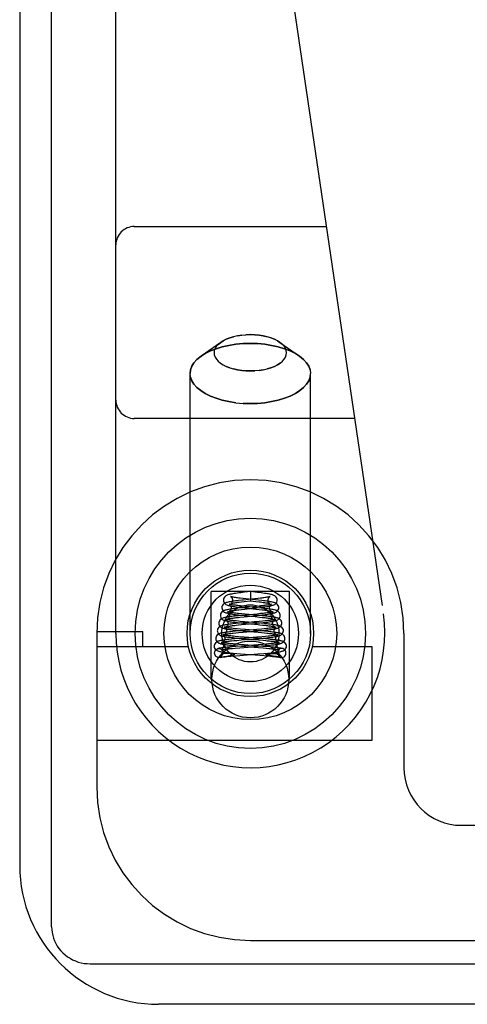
# Model space of a CAD drawing. Header units: inches. Extents: x 0 to 227, y 0 to 147.
# Tile 179 of 256: x 39.476 to 40.204, y 124.124 to 125.727. Entities that reach past the tile are written whole.
import ezdxf

# ---------------------------------------------------------------- set-up
doc = ezdxf.new("R2010")
doc.units = ezdxf.units.IN
doc.header["$LTSCALE"] = 12.466667
doc.header["$MEASUREMENT"] = 0
doc.linetypes.add('HIDDEN', pattern=[0.2, 0.1, -0.1])
doc.layers.get('0').update_dxf_attribs({"linetype": 'CONTINUOUS'})
doc.layers.add('LEFTHAND_DOOR_ASSEMBLY', color=7, linetype='CONTINUOUS')

msp = doc.modelspace()

# ---------------------------------------------------------------- linework, layer by layer
at = {"color": 7, "linetype": 'Continuous'}
for p, q in [((39.5279, 124.2503), (39.5279, 136.0098)), ((39.5904, 124.1899), (41.1918, 124.1899))]:
    msp.add_line(p, q, dxfattribs=at)
at = {"color": 3, "linetype": 'Continuous'}
for p, q in [((39.4759, 135.8979), (39.4759, 124.3499)), ((41.1739, 124.1239), (39.7019, 124.1239))]:
    msp.add_line(p, q, dxfattribs=at)
at = {"color": 7, "linetype": 'Continuous'}
msp.add_lwpolyline([(39.5279, 124.2503), (39.5281, 124.2455), (39.5287, 124.2408), (39.5296, 124.2362), (39.531, 124.2316), (39.5327, 124.2272), (39.5347, 124.2229), (39.5371, 124.2187), (39.5398, 124.2148), (39.5429, 124.2111), (39.5462, 124.2076), (39.5498, 124.2044), (39.5537, 124.2014), (39.5578, 124.1988), (39.562, 124.1965), (39.5665, 124.1945), (39.5711, 124.1928), (39.5758, 124.1916), (39.5806, 124.1906), (39.5855, 124.1901), (39.5904, 124.1899)], dxfattribs=at)
at = {"color": 3, "linetype": 'Continuous'}
msp.add_arc((39.7019, 124.3499), 0.226, 180, 270, dxfattribs=at)
at = {"layer": 'LEFTHAND_DOOR_ASSEMBLY', "color": 8, "linetype": 'HIDDEN'}
for p, q in [((39.6324, 124.7279), (39.6324, 126.4448)), ((39.8843, 126.0065), (40.0676, 124.7597)), ((39.6624, 125.3904), (39.9749, 125.3904)), ((39.8512, 125.2143), (39.844, 125.2141)), ((39.803, 125.2018), (39.7711, 125.1793)), ((39.7989, 125.1985), (39.803, 125.2018)), ((39.8847, 125.2091), (39.8903, 125.2069)), ((39.8953, 125.2044), (39.8993, 125.2018)), ((39.8993, 125.2018), (39.9312, 125.1793)), ((39.7644, 125.1738), (39.7711, 125.1793)), ((39.7532, 124.7279), (39.7532, 125.151)), ((39.8177, 125.1605), (39.812, 125.1627)), ((39.8512, 125.1553), (39.8583, 125.1555)), ((39.9492, 124.7279), (39.9492, 125.151)), ((39.8512, 125.102), (39.8393, 125.1024)), ((40.0208, 125.0779), (39.6624, 125.0779)), ((39.7877, 124.653), (39.7877, 124.7959)), ((39.9147, 124.7959), (39.7877, 124.7959)), ((39.8418, 124.7948), (39.8355, 124.7941)), ((39.8445, 124.7841), (39.8394, 124.7847)), ((39.8411, 124.7798), (39.8512, 124.781)), ((39.8512, 124.7959), (39.8418, 124.7948)), ((39.8645, 124.782), (39.8445, 124.7841)), ((39.8512, 124.7959), (39.8512, 124.781)), ((39.8631, 124.7945), (39.8512, 124.7959)), ((39.8512, 124.781), (39.8604, 124.7799)), ((39.8634, 124.7847), (39.8587, 124.7842)), ((39.8677, 124.7852), (39.8634, 124.7847)), ((39.9147, 124.653), (39.9147, 124.7959)), ((39.8362, 124.7694), (39.831, 124.7688)), ((39.8323, 124.7664), (39.8369, 124.7669)), ((39.8328, 124.7788), (39.8368, 124.7793)), ((39.8368, 124.7793), (39.8411, 124.7798)), ((39.8369, 124.7669), (39.842, 124.7675)), ((39.8454, 124.7715), (39.8401, 124.772)), ((39.8424, 124.7694), (39.8604, 124.7675)), ((39.8628, 124.7697), (39.8454, 124.7715)), ((39.8604, 124.7675), (39.8657, 124.7669)), ((39.8655, 124.7724), (39.8611, 124.7719)), ((39.8317, 124.7565), (39.8264, 124.756)), ((39.8375, 124.7571), (39.8317, 124.7565)), ((39.8343, 124.7542), (39.8412, 124.7549)), ((39.8428, 124.7592), (39.8371, 124.7597)), ((39.8374, 124.7574), (39.8458, 124.7565)), ((39.8621, 124.7594), (39.8375, 124.7571)), ((39.8412, 124.7549), (39.8624, 124.7571)), ((39.8458, 124.7565), (39.8591, 124.7552)), ((39.8591, 124.7552), (39.8663, 124.7544)), ((39.8675, 124.76), (39.8621, 124.7594)), ((39.8624, 124.7571), (39.8678, 124.7577)), ((39.8663, 124.7544), (39.8707, 124.7539)), ((39.8723, 124.7605), (39.8675, 124.76)), ((39.8278, 124.7438), (39.8226, 124.7432)), ((39.8335, 124.7443), (39.8278, 124.7438)), ((39.8279, 124.7412), (39.8322, 124.7416)), ((39.8322, 124.7416), (39.8369, 124.7421)), ((39.8434, 124.734), (39.8351, 124.7348)), ((39.8683, 124.7443), (39.8416, 124.7467)), ((39.8684, 124.7319), (39.8434, 124.734)), ((39.8658, 124.7472), (39.8576, 124.7465)), ((39.8585, 124.7441), (39.8669, 124.745)), ((39.8693, 124.735), (39.8618, 124.7343)), ((39.863, 124.732), (39.8691, 124.7326)), ((39.864, 124.7422), (39.8664, 124.742)), ((39.8708, 124.7477), (39.8658, 124.7472)), ((39.8664, 124.742), (39.871, 124.7415)), ((39.8669, 124.745), (39.8723, 124.7455)), ((39.8691, 124.7326), (39.875, 124.7332)), ((39.8738, 124.7354), (39.8693, 124.735)), ((39.8754, 124.7482), (39.8708, 124.7477)), ((39.878, 124.7358), (39.8738, 124.7354)), ((39.6012, 124.7309), (39.6762, 124.7309)), ((39.6012, 124.7279), (39.6012, 124.4779)), ((39.6762, 124.7059), (39.6762, 124.7309)), ((39.8208, 124.7183), (39.8163, 124.7179)), ((39.8258, 124.7188), (39.8208, 124.7183)), ((39.8273, 124.7313), (39.822, 124.7308)), ((39.8234, 124.7283), (39.8276, 124.7288)), ((39.8245, 124.7161), (39.829, 124.7165)), ((39.834, 124.7195), (39.8258, 124.7188)), ((39.833, 124.7318), (39.8273, 124.7313)), ((39.8276, 124.7288), (39.8322, 124.7292)), ((39.829, 124.7165), (39.8364, 124.7172)), ((39.8313, 124.7202), (39.8375, 124.7196)), ((39.8411, 124.7217), (39.832, 124.7225)), ((39.8322, 124.7292), (39.8397, 124.7299)), ((39.8375, 124.7196), (39.8643, 124.7173)), ((39.8397, 124.7299), (39.863, 124.732)), ((39.8701, 124.7194), (39.8411, 124.7217)), ((39.8432, 124.7317), (39.864, 124.7298)), ((39.8705, 124.7225), (39.8618, 124.7217)), ((39.864, 124.7298), (39.8692, 124.7293)), ((39.8643, 124.7173), (39.8719, 124.7167)), ((39.866, 124.7197), (39.8722, 124.7203)), ((39.8745, 124.7314), (39.8684, 124.7319)), ((39.8692, 124.7293), (39.874, 124.7288)), ((39.8758, 124.7189), (39.8701, 124.7194)), ((39.8757, 124.723), (39.8705, 124.7225)), ((39.8722, 124.7203), (39.878, 124.7209)), ((39.8803, 124.7234), (39.8757, 124.723)), ((40.1012, 124.7279), (40.1012, 124.5092)), ((39.7505, 124.7059), (39.6012, 124.7059)), ((39.8217, 124.706), (39.8161, 124.7055)), ((39.8183, 124.7031), (39.8223, 124.7035)), ((39.8204, 124.7157), (39.8245, 124.7161)), ((39.8276, 124.7066), (39.8217, 124.706)), ((39.8223, 124.7035), (39.8267, 124.7039)), ((39.8277, 124.7103), (39.823, 124.7107)), ((39.8267, 124.7039), (39.834, 124.7046)), ((39.8368, 124.7073), (39.8276, 124.7066)), ((39.8327, 124.7098), (39.8277, 124.7103)), ((39.8309, 124.7076), (39.837, 124.7071)), ((39.8409, 124.7092), (39.8327, 124.7098)), ((39.837, 124.7071), (39.8643, 124.7049)), ((39.8715, 124.7068), (39.8409, 124.7092)), ((39.8568, 124.7064), (39.8692, 124.7074)), ((39.8718, 124.71), (39.8639, 124.7094)), ((39.8643, 124.7049), (39.8723, 124.7042)), ((39.8692, 124.7074), (39.8752, 124.708)), ((39.8777, 124.7063), (39.8715, 124.7068)), ((39.8766, 124.7104), (39.8718, 124.71)), ((39.8723, 124.7042), (39.8771, 124.7038)), ((39.8752, 124.708), (39.8808, 124.7085)), ((39.881, 124.7108), (39.8766, 124.7104)), ((39.8849, 124.7112), (39.881, 124.7108)), ((40.0492, 124.7059), (39.9518, 124.7059)), ((40.0492, 124.5539), (40.0492, 124.7059)), ((39.8025, 124.6888), (39.802, 124.6887)), ((39.8074, 124.6959), (39.8074, 124.6952)), ((39.8074, 124.6898), (39.8086, 124.69)), ((39.8086, 124.69), (39.8104, 124.6904)), ((39.8098, 124.6952), (39.8088, 124.6952)), ((39.8109, 124.6952), (39.8098, 124.6952)), ((39.8104, 124.6904), (39.8151, 124.6911)), ((39.8119, 124.6952), (39.8109, 124.6952)), ((39.8129, 124.6952), (39.8119, 124.6952)), ((39.8139, 124.6952), (39.8129, 124.6952)), ((39.8151, 124.6911), (39.8172, 124.6915)), ((39.8163, 124.6951), (39.8154, 124.6952)), ((39.8171, 124.6951), (39.8163, 124.6951)), ((39.8179, 124.6951), (39.8171, 124.6951)), ((39.8172, 124.6915), (39.8183, 124.6917)), ((39.8186, 124.695), (39.8179, 124.6951)), ((39.8183, 124.6917), (39.8194, 124.6919)), ((39.8193, 124.695), (39.8186, 124.695)), ((39.8199, 124.695), (39.8193, 124.695)), ((39.8194, 124.6919), (39.82, 124.692)), ((39.8196, 124.6909), (39.8268, 124.6915)), ((39.8204, 124.6949), (39.8199, 124.695)), ((39.82, 124.692), (39.8207, 124.6921)), ((39.8209, 124.6949), (39.8204, 124.6949)), ((39.8207, 124.6921), (39.8213, 124.6923)), ((39.8214, 124.6948), (39.8209, 124.6949)), ((39.8234, 124.6957), (39.829, 124.6952)), ((39.8268, 124.6915), (39.8342, 124.6921)), ((39.829, 124.6952), (39.8351, 124.6947)), ((39.8342, 124.6921), (39.8636, 124.6944)), ((39.8351, 124.6947), (39.8665, 124.6923)), ((39.8636, 124.6944), (39.8733, 124.6952)), ((39.8665, 124.6923), (39.8736, 124.6917)), ((39.8733, 124.6952), (39.8791, 124.6957)), ((39.8791, 124.6957), (39.8844, 124.6962)), ((39.8798, 124.6947), (39.8801, 124.6948)), ((39.8801, 124.6948), (39.8805, 124.6948)), ((39.8805, 124.6948), (39.8809, 124.6948)), ((39.8809, 124.6948), (39.8814, 124.6949)), ((39.8814, 124.6949), (39.8819, 124.6949)), ((39.8819, 124.6949), (39.8824, 124.695)), ((39.8826, 124.692), (39.882, 124.6921)), ((39.8824, 124.695), (39.883, 124.695)), ((39.8833, 124.6918), (39.8826, 124.692)), ((39.883, 124.695), (39.8837, 124.695)), ((39.8844, 124.6916), (39.8833, 124.6918)), ((39.8855, 124.6914), (39.8844, 124.6916)), ((39.8848, 124.6951), (39.8856, 124.6951)), ((39.8919, 124.6904), (39.8855, 124.6914)), ((39.8856, 124.6951), (39.8865, 124.6951)), ((39.8865, 124.6951), (39.8874, 124.6952)), ((39.8874, 124.6952), (39.8884, 124.6952)), ((39.8884, 124.6952), (39.8894, 124.6952)), ((39.8894, 124.6952), (39.8904, 124.6952)), ((39.8904, 124.6952), (39.8915, 124.6952)), ((39.8915, 124.6952), (39.8925, 124.6952)), ((39.8925, 124.6903), (39.8919, 124.6904)), ((39.8937, 124.69), (39.8925, 124.6903)), ((39.8949, 124.6959), (39.8949, 124.6952)), ((39.8998, 124.6888), (39.9003, 124.6887)), ((39.6012, 124.5539), (40.0492, 124.5539)), ((40.1949, 124.4154), (40.8499, 124.4154)), ((39.8512, 124.2279), (40.9774, 124.2279))]:
    msp.add_line(p, q, dxfattribs=at)
for points in [[(39.8371, 125.2135), (39.8303, 125.2124), (39.8238, 125.2109), (39.8177, 125.2091), (39.812, 125.2069), (39.807, 125.2044), (39.803, 125.2018)], [(39.8303, 125.2124), (39.8371, 125.2135), (39.844, 125.2141), (39.8512, 125.2143)], [(39.8993, 125.2018), (39.8953, 125.2044), (39.8903, 125.2069), (39.8847, 125.2091), (39.8786, 125.2109), (39.8721, 125.2124), (39.8653, 125.2135), (39.8583, 125.2141), (39.8512, 125.2143)], [(39.8512, 125.2143), (39.8583, 125.2141), (39.8653, 125.2135), (39.8721, 125.2124), (39.8786, 125.2109)], [(39.7711, 125.1793), (39.7778, 125.1835), (39.7862, 125.1877), (39.7955, 125.1914), (39.8056, 125.1944), (39.8164, 125.1969), (39.8277, 125.1986), (39.8393, 125.1997), (39.8512, 125.2)], [(39.8512, 125.2), (39.8393, 125.1997), (39.8277, 125.1986), (39.8164, 125.1969), (39.8056, 125.1944), (39.7955, 125.1914), (39.7862, 125.1877), (39.7778, 125.1835), (39.7711, 125.1793)], [(39.803, 125.2018), (39.7989, 125.1985), (39.796, 125.1953), (39.7939, 125.1919), (39.7926, 125.1884), (39.7922, 125.1848), (39.7926, 125.1813), (39.7939, 125.1777), (39.796, 125.1743), (39.7989, 125.1711), (39.8026, 125.168), (39.807, 125.1652), (39.812, 125.1627), (39.8177, 125.1605), (39.8238, 125.1587), (39.8303, 125.1572), (39.8371, 125.1562), (39.844, 125.1555), (39.8512, 125.1553)], [(39.803, 125.2018), (39.807, 125.2044), (39.812, 125.2069), (39.8177, 125.2091), (39.8238, 125.2109)], [(39.9312, 125.1793), (39.9245, 125.1835), (39.9161, 125.1877), (39.9068, 125.1914), (39.8967, 125.1944), (39.8859, 125.1969), (39.8746, 125.1986), (39.863, 125.1997), (39.8512, 125.2)], [(39.8512, 125.2), (39.863, 125.1997), (39.8746, 125.1986), (39.8859, 125.1969), (39.8967, 125.1944), (39.9068, 125.1914), (39.9161, 125.1877), (39.9245, 125.1835), (39.9312, 125.1793)], [(39.8653, 125.1562), (39.8721, 125.1572), (39.8786, 125.1587), (39.8847, 125.1605), (39.8903, 125.1627), (39.8953, 125.1652), (39.8997, 125.1681), (39.9034, 125.1711), (39.9063, 125.1743), (39.9084, 125.1778), (39.9097, 125.1813), (39.9102, 125.1848), (39.9097, 125.1884), (39.9084, 125.1919), (39.9063, 125.1953), (39.9034, 125.1985), (39.8993, 125.2018)], [(39.7711, 125.1793), (39.7644, 125.1738), (39.7595, 125.1684), (39.756, 125.1628), (39.7539, 125.1569), (39.7532, 125.151)], [(39.7532, 125.151), (39.7539, 125.1569), (39.756, 125.1628), (39.7595, 125.1684)], [(39.8997, 125.168), (39.8953, 125.1652), (39.8903, 125.1627), (39.8847, 125.1605), (39.8786, 125.1587)], [(39.9484, 125.1569), (39.9463, 125.1628), (39.9428, 125.1684), (39.9379, 125.1738), (39.9312, 125.1793)], [(39.9312, 125.1793), (39.9379, 125.1738), (39.9428, 125.1684), (39.9463, 125.1628), (39.9484, 125.1569), (39.9492, 125.151)], [(39.8277, 125.1035), (39.8164, 125.1052), (39.8056, 125.1076), (39.7955, 125.1107), (39.7862, 125.1144), (39.7778, 125.1185), (39.7705, 125.1232), (39.7644, 125.1283), (39.7595, 125.1337), (39.756, 125.1393), (39.7539, 125.1451), (39.7532, 125.151)], [(39.8512, 125.1553), (39.844, 125.1555), (39.8371, 125.1562), (39.8303, 125.1572), (39.8238, 125.1587)], [(39.8721, 125.1572), (39.8653, 125.1562), (39.8583, 125.1555), (39.8512, 125.1553)], [(39.8512, 125.102), (39.863, 125.1024), (39.8746, 125.1035), (39.8859, 125.1052), (39.8967, 125.1076), (39.9068, 125.1107), (39.9161, 125.1144), (39.9245, 125.1185), (39.9318, 125.1232), (39.9379, 125.1283), (39.9428, 125.1337), (39.9463, 125.1393), (39.9484, 125.1451), (39.9492, 125.151)], [(39.7539, 125.1451), (39.756, 125.1393), (39.7595, 125.1337), (39.7644, 125.1283), (39.7705, 125.1232), (39.7778, 125.1185), (39.7862, 125.1144), (39.7955, 125.1107), (39.8056, 125.1076), (39.8164, 125.1052), (39.8277, 125.1035), (39.8393, 125.1024), (39.8512, 125.102)], [(39.9484, 125.1451), (39.9463, 125.1393), (39.9428, 125.1337), (39.9379, 125.1283), (39.9318, 125.1232), (39.9245, 125.1185), (39.9161, 125.1144), (39.9068, 125.1107), (39.8967, 125.1076), (39.8859, 125.1052), (39.8746, 125.1035), (39.863, 125.1024), (39.8512, 125.102)], [(39.8321, 124.7813), (39.8295, 124.781), (39.8271, 124.7807), (39.8247, 124.7804), (39.8225, 124.7801), (39.8204, 124.7797), (39.8185, 124.7794), (39.8168, 124.7791), (39.8152, 124.7788), (39.8137, 124.7784), (39.8124, 124.7781), (39.8112, 124.7777), (39.81, 124.7772), (39.8089, 124.7765), (39.8077, 124.7756), (39.8065, 124.7744), (39.8056, 124.7727), (39.805, 124.7709), (39.8049, 124.7696)], [(39.8355, 124.7941), (39.8326, 124.7937), (39.8298, 124.7934), (39.8273, 124.793), (39.825, 124.7927), (39.8228, 124.7923), (39.8209, 124.792), (39.8191, 124.7916), (39.8176, 124.7913), (39.8161, 124.791), (39.8148, 124.7906), (39.8136, 124.7902), (39.8125, 124.7897), (39.8113, 124.789), (39.8102, 124.7881), (39.8091, 124.7869), (39.8081, 124.7853), (39.8075, 124.7834), (39.8074, 124.7821)], [(39.8074, 124.7821), (39.8076, 124.7806), (39.8082, 124.7788), (39.8091, 124.7772), (39.8103, 124.7759), (39.8115, 124.775), (39.8127, 124.7744), (39.8139, 124.7739), (39.8152, 124.7735), (39.8165, 124.7731), (39.818, 124.7728), (39.8196, 124.7725), (39.8214, 124.7721), (39.8234, 124.7718), (39.8255, 124.7715), (39.8279, 124.7711), (39.8305, 124.7708), (39.8333, 124.7704), (39.8362, 124.7701), (39.8424, 124.7694)], [(39.8192, 124.7878), (39.8191, 124.7879), (39.8192, 124.7878), (39.8195, 124.7876), (39.8202, 124.7871), (39.821, 124.7861), (39.8218, 124.7848), (39.8223, 124.7832), (39.8224, 124.7821)], [(39.8394, 124.7847), (39.8347, 124.7852), (39.8325, 124.7855), (39.8305, 124.7858), (39.8286, 124.786), (39.8269, 124.7863), (39.8253, 124.7865), (39.8238, 124.7868), (39.8225, 124.787), (39.8214, 124.7872), (39.8205, 124.7875), (39.8198, 124.7876), (39.8194, 124.7878), (39.8192, 124.7878)], [(39.8224, 124.7821), (39.8223, 124.7811), (39.8219, 124.7795), (39.8212, 124.7782), (39.8204, 124.7773), (39.8198, 124.7767), (39.8194, 124.7764), (39.8192, 124.7763)], [(39.8402, 124.7822), (39.8374, 124.7819), (39.8321, 124.7813)], [(39.8587, 124.7842), (39.8484, 124.7831), (39.8402, 124.7822)], [(39.8949, 124.7821), (39.8948, 124.7835), (39.8942, 124.7854), (39.8932, 124.787), (39.892, 124.7882), (39.8908, 124.7891), (39.8896, 124.7898), (39.8885, 124.7902), (39.8873, 124.7906), (39.8859, 124.791), (39.8845, 124.7914), (39.8828, 124.7917), (39.881, 124.7921), (39.879, 124.7924), (39.8768, 124.7927), (39.8744, 124.7931), (39.8718, 124.7934), (39.8691, 124.7938), (39.8631, 124.7945)], [(39.8974, 124.7696), (39.8973, 124.7706), (39.8969, 124.7724), (39.896, 124.7741), (39.8948, 124.7754), (39.8936, 124.7764), (39.8924, 124.7771), (39.8913, 124.7776), (39.8901, 124.778), (39.8888, 124.7784), (39.8874, 124.7787), (39.8858, 124.779), (39.8841, 124.7794), (39.8822, 124.7797), (39.8801, 124.78), (39.8778, 124.7803), (39.8754, 124.7807), (39.8728, 124.781), (39.8701, 124.7813), (39.8645, 124.782)], [(39.8676, 124.7703), (39.8703, 124.7706), (39.8728, 124.7709), (39.8752, 124.7712), (39.8775, 124.7716), (39.8796, 124.7719), (39.8815, 124.7722), (39.8832, 124.7725), (39.8848, 124.7729), (39.8862, 124.7732), (39.8875, 124.7736), (39.8886, 124.774), (39.8897, 124.7745), (39.8909, 124.7751), (39.892, 124.7759), (39.8932, 124.7772), (39.8942, 124.7789), (39.8948, 124.7807), (39.8949, 124.7821)], [(39.883, 124.7878), (39.8831, 124.7878), (39.8832, 124.7879), (39.883, 124.7878), (39.8827, 124.7877), (39.8821, 124.7875), (39.8813, 124.7873), (39.8804, 124.7871), (39.8793, 124.7869), (39.878, 124.7867), (39.8766, 124.7865), (39.8751, 124.7862), (39.8734, 124.786), (39.8716, 124.7857), (39.8697, 124.7855), (39.8677, 124.7852)], [(39.8799, 124.7821), (39.88, 124.7832), (39.8805, 124.7847), (39.8812, 124.7861), (39.8821, 124.787), (39.8827, 124.7876), (39.883, 124.7878)], [(39.8828, 124.7764), (39.8829, 124.7764), (39.8831, 124.7763), (39.8831, 124.7763), (39.8829, 124.7764), (39.8824, 124.7768), (39.8818, 124.7774), (39.881, 124.7784), (39.8804, 124.7797), (39.88, 124.7813), (39.8799, 124.7821)], [(39.831, 124.7688), (39.8285, 124.7685), (39.8261, 124.7683), (39.8238, 124.768), (39.8216, 124.7677), (39.8195, 124.7674), (39.8176, 124.7671), (39.8159, 124.7668), (39.8143, 124.7665), (39.8128, 124.7663), (39.8115, 124.7659), (39.8103, 124.7656), (39.8091, 124.7653), (39.8081, 124.7649), (39.807, 124.7644), (39.806, 124.7637), (39.8049, 124.7628), (39.8038, 124.7615), (39.8029, 124.7598), (39.8025, 124.758), (39.8024, 124.7571)], [(39.8049, 124.7696), (39.8051, 124.7681), (39.8057, 124.7663), (39.8066, 124.7647), (39.8078, 124.7635), (39.8089, 124.7626), (39.8101, 124.762), (39.8113, 124.7615), (39.8125, 124.7611), (39.8138, 124.7607), (39.8152, 124.7604), (39.8167, 124.7601), (39.8185, 124.7598), (39.8203, 124.7595), (39.8224, 124.7592), (39.8246, 124.7589), (39.8269, 124.7586), (39.8294, 124.7582), (39.832, 124.7579), (39.8374, 124.7574)], [(39.817, 124.7753), (39.8168, 124.7754), (39.8166, 124.7754), (39.8166, 124.7754), (39.8168, 124.7753), (39.8172, 124.775), (39.8179, 124.7745), (39.8186, 124.7735), (39.8193, 124.7722), (39.8198, 124.7707), (39.8199, 124.7696)], [(39.8199, 124.7696), (39.8198, 124.7687), (39.8194, 124.7672), (39.8188, 124.7658), (39.818, 124.7648), (39.8173, 124.7642), (39.8169, 124.7639), (39.8166, 124.7638), (39.8166, 124.7637)], [(39.8166, 124.7637), (39.8166, 124.7637), (39.8168, 124.7638), (39.8172, 124.7639), (39.8178, 124.7641), (39.8185, 124.7643), (39.8194, 124.7645), (39.8205, 124.7647), (39.8217, 124.7649), (39.8231, 124.7651), (39.8247, 124.7654), (39.8264, 124.7656), (39.8282, 124.7658), (39.8302, 124.7661), (39.8323, 124.7664)], [(39.8401, 124.772), (39.8352, 124.7725), (39.833, 124.7728), (39.8308, 124.7731), (39.8287, 124.7733), (39.8268, 124.7736), (39.825, 124.7738), (39.8234, 124.774), (39.8219, 124.7743), (39.8207, 124.7745), (39.8195, 124.7747), (39.8186, 124.7749), (39.8178, 124.7751), (39.8172, 124.7752), (39.817, 124.7753)], [(39.8192, 124.7763), (39.8192, 124.7763), (39.8195, 124.7764), (39.82, 124.7766), (39.8207, 124.7768), (39.8215, 124.7769), (39.8225, 124.7771), (39.8236, 124.7774), (39.8248, 124.7776), (39.8262, 124.7778), (39.8277, 124.778), (39.8293, 124.7783), (39.831, 124.7785), (39.8328, 124.7788)], [(39.8611, 124.7719), (39.8492, 124.7707), (39.8362, 124.7694)], [(39.842, 124.7675), (39.8503, 124.7684), (39.859, 124.7693)], [(39.859, 124.7693), (39.8619, 124.7696), (39.8676, 124.7703)], [(39.8604, 124.7799), (39.8654, 124.7793), (39.8678, 124.779), (39.87, 124.7787), (39.8721, 124.7784), (39.874, 124.7781), (39.8758, 124.7779), (39.8773, 124.7776), (39.8787, 124.7774), (39.8799, 124.7771), (39.881, 124.7769), (39.8818, 124.7767), (39.8824, 124.7765), (39.8828, 124.7764)], [(39.8999, 124.7571), (39.8999, 124.758), (39.8994, 124.7597), (39.8986, 124.7614), (39.8976, 124.7627), (39.8964, 124.7637), (39.8952, 124.7644), (39.8941, 124.7649), (39.893, 124.7653), (39.8919, 124.7657), (39.8907, 124.766), (39.8893, 124.7663), (39.8878, 124.7666), (39.8861, 124.7669), (39.8842, 124.7672), (39.8821, 124.7675), (39.8798, 124.7678), (39.8773, 124.7681), (39.8746, 124.7685), (39.8718, 124.7688), (39.8688, 124.7691), (39.8628, 124.7697)], [(39.8714, 124.773), (39.8675, 124.7726), (39.8655, 124.7724)], [(39.8657, 124.7669), (39.8704, 124.7663), (39.8726, 124.766), (39.8747, 124.7658), (39.8766, 124.7655), (39.8783, 124.7653), (39.8799, 124.765), (39.8813, 124.7648), (39.8825, 124.7645), (39.8835, 124.7643), (39.8844, 124.7641), (39.885, 124.764), (39.8852, 124.7639)], [(39.8678, 124.7577), (39.8705, 124.758), (39.873, 124.7583), (39.8755, 124.7586), (39.8778, 124.7589), (39.88, 124.7592), (39.882, 124.7595), (39.8838, 124.7598), (39.8855, 124.7601), (39.8871, 124.7604), (39.8885, 124.7607), (39.8898, 124.7611), (39.8909, 124.7615), (39.8921, 124.7619), (39.8932, 124.7625), (39.8943, 124.7633), (39.8956, 124.7646), (39.8966, 124.7662), (39.8973, 124.7681), (39.8974, 124.7696)], [(39.8858, 124.7754), (39.8857, 124.7754), (39.8855, 124.7754), (39.8851, 124.7752), (39.8845, 124.7751), (39.8837, 124.7749), (39.8828, 124.7747), (39.8818, 124.7745), (39.8806, 124.7743), (39.8794, 124.7741), (39.878, 124.7739), (39.8765, 124.7737), (39.8749, 124.7735), (39.8732, 124.7733), (39.8714, 124.773)], [(39.8824, 124.7696), (39.8825, 124.7708), (39.883, 124.7723), (39.8837, 124.7736), (39.8845, 124.7745), (39.8851, 124.775), (39.8856, 124.7753), (39.8858, 124.7754)], [(39.8852, 124.7639), (39.8855, 124.7638), (39.8857, 124.7638), (39.8857, 124.7637), (39.8855, 124.7639), (39.885, 124.7642), (39.8844, 124.7648), (39.8836, 124.7658), (39.8829, 124.7671), (39.8825, 124.7687), (39.8824, 124.7696)], [(39.8264, 124.756), (39.8239, 124.7557), (39.8217, 124.7554), (39.8195, 124.7552), (39.8176, 124.7549), (39.8158, 124.7546), (39.8141, 124.7544), (39.8125, 124.7541), (39.8111, 124.7539), (39.8097, 124.7536), (39.8085, 124.7533), (39.8074, 124.753), (39.8064, 124.7527), (39.8054, 124.7523), (39.8044, 124.7518), (39.8034, 124.7512), (39.8023, 124.7503), (39.8013, 124.7489), (39.8004, 124.7473), (39.8, 124.7455), (39.7999, 124.7446)], [(39.8024, 124.7571), (39.8025, 124.7557), (39.8031, 124.7539), (39.804, 124.7523), (39.8052, 124.7511), (39.8063, 124.7502), (39.8075, 124.7496), (39.8086, 124.7491), (39.8097, 124.7487), (39.8109, 124.7484), (39.8121, 124.7481), (39.8135, 124.7478), (39.8151, 124.7475), (39.8168, 124.7472), (39.8186, 124.7469), (39.8207, 124.7467), (39.8229, 124.7464), (39.8252, 124.7461), (39.8277, 124.7458), (39.8303, 124.7455), (39.8359, 124.7449)], [(39.8119, 124.7504), (39.8117, 124.7505), (39.8114, 124.7506), (39.8114, 124.7506), (39.8116, 124.7505), (39.8121, 124.7502), (39.8128, 124.7496), (39.8136, 124.7486), (39.8143, 124.7473), (39.8148, 124.7458), (39.8149, 124.7446)], [(39.8322, 124.7476), (39.8281, 124.7481), (39.8261, 124.7483), (39.8242, 124.7485), (39.8225, 124.7487), (39.8209, 124.7489), (39.8193, 124.7491), (39.8179, 124.7493), (39.8166, 124.7495), (39.8154, 124.7497), (39.8144, 124.7499), (39.8135, 124.7501), (39.8127, 124.7502), (39.8121, 124.7504), (39.8119, 124.7504)], [(39.8147, 124.7628), (39.8144, 124.7629), (39.814, 124.763), (39.814, 124.763), (39.8141, 124.7629), (39.8146, 124.7626), (39.8153, 124.762), (39.8161, 124.761), (39.8168, 124.7597), (39.8173, 124.7583), (39.8174, 124.7571)], [(39.8174, 124.7571), (39.8173, 124.7562), (39.8169, 124.7546), (39.8162, 124.7533), (39.8154, 124.7523), (39.8148, 124.7517), (39.8143, 124.7513), (39.814, 124.7512), (39.814, 124.7512)], [(39.814, 124.7512), (39.814, 124.7512), (39.8142, 124.7512), (39.8146, 124.7514), (39.8152, 124.7515), (39.8159, 124.7517), (39.8168, 124.7519), (39.8178, 124.752), (39.8189, 124.7522), (39.8202, 124.7525), (39.8216, 124.7527), (39.8231, 124.7529), (39.8247, 124.7531), (39.8264, 124.7533), (39.8282, 124.7535)], [(39.8371, 124.7597), (39.832, 124.7603), (39.8297, 124.7605), (39.8275, 124.7608), (39.8255, 124.761), (39.8236, 124.7613), (39.8219, 124.7615), (39.8203, 124.7617), (39.8189, 124.762), (39.8177, 124.7622), (39.8166, 124.7624), (39.8157, 124.7626), (39.8149, 124.7627), (39.8147, 124.7628)], [(39.8282, 124.7535), (39.8322, 124.754), (39.8343, 124.7542)], [(39.8706, 124.7565), (39.8678, 124.7568), (39.8428, 124.7592)], [(39.9024, 124.7446), (39.9024, 124.7455), (39.9019, 124.7473), (39.9011, 124.7489), (39.9, 124.7503), (39.8989, 124.7512), (39.8979, 124.7518), (39.8969, 124.7523), (39.8959, 124.7527), (39.8949, 124.753), (39.8938, 124.7533), (39.8926, 124.7536), (39.8912, 124.7539), (39.8898, 124.7541), (39.8883, 124.7544), (39.8866, 124.7546), (39.8847, 124.7549), (39.8828, 124.7552), (39.8807, 124.7554), (39.8784, 124.7557), (39.876, 124.756), (39.8706, 124.7565)], [(39.8707, 124.7539), (39.8746, 124.7535), (39.8764, 124.7532), (39.8781, 124.753), (39.8797, 124.7528), (39.8812, 124.7526), (39.8825, 124.7524), (39.8837, 124.7522), (39.8848, 124.752), (39.8858, 124.7518), (39.8866, 124.7516), (39.8873, 124.7515), (39.8878, 124.7513), (39.888, 124.7513)], [(39.8883, 124.763), (39.8883, 124.763), (39.8879, 124.7629), (39.8874, 124.7627), (39.8866, 124.7626), (39.8857, 124.7624), (39.8846, 124.7622), (39.8833, 124.7619), (39.8818, 124.7617), (39.8802, 124.7615), (39.8785, 124.7612), (39.8766, 124.761), (39.8745, 124.7608), (39.8723, 124.7605)], [(39.8723, 124.7455), (39.8749, 124.7458), (39.8773, 124.7461), (39.8796, 124.7464), (39.8817, 124.7467), (39.8837, 124.747), (39.8856, 124.7472), (39.8872, 124.7475), (39.8888, 124.7478), (39.8902, 124.7481), (39.8915, 124.7484), (39.8926, 124.7487), (39.8937, 124.7491), (39.8947, 124.7495), (39.8957, 124.75), (39.8968, 124.7508), (39.898, 124.7519), (39.899, 124.7535), (39.8997, 124.7553), (39.8999, 124.7571)], [(39.8909, 124.7506), (39.8908, 124.7505), (39.8905, 124.7504), (39.8899, 124.7503), (39.8892, 124.7501), (39.8882, 124.7499), (39.8871, 124.7497), (39.8859, 124.7495), (39.8845, 124.7493), (39.8829, 124.7491), (39.8812, 124.7489), (39.8794, 124.7487), (39.8774, 124.7484), (39.8754, 124.7482)], [(39.8849, 124.7571), (39.885, 124.7583), (39.8855, 124.7597), (39.8862, 124.761), (39.887, 124.762), (39.8877, 124.7626), (39.8882, 124.7629), (39.8884, 124.763), (39.8883, 124.763)], [(39.888, 124.7513), (39.8881, 124.7512), (39.8883, 124.7512), (39.8883, 124.7512), (39.888, 124.7513), (39.8875, 124.7517), (39.8869, 124.7523), (39.8861, 124.7533), (39.8854, 124.7546), (39.885, 124.7562), (39.8849, 124.7571)], [(39.8874, 124.7446), (39.8876, 124.7459), (39.888, 124.7474), (39.8888, 124.7487), (39.8896, 124.7497), (39.8903, 124.7502), (39.8908, 124.7505), (39.8909, 124.7506), (39.8909, 124.7506)], [(39.8226, 124.7432), (39.8202, 124.7429), (39.8179, 124.7427), (39.8158, 124.7424), (39.8139, 124.7422), (39.8121, 124.7419), (39.8105, 124.7416), (39.809, 124.7414), (39.8076, 124.7411), (39.8063, 124.7408), (39.8052, 124.7405), (39.8041, 124.7402), (39.8031, 124.7399), (39.8021, 124.7394), (39.8011, 124.7388), (39.8, 124.7379), (39.7989, 124.7366), (39.798, 124.735), (39.7975, 124.7331), (39.7974, 124.7321)], [(39.7999, 124.7446), (39.8001, 124.7431), (39.8007, 124.7413), (39.8016, 124.7397), (39.8028, 124.7385), (39.8039, 124.7377), (39.8051, 124.7371), (39.8062, 124.7366), (39.8073, 124.7362), (39.8084, 124.7359), (39.8097, 124.7356), (39.811, 124.7354), (39.8125, 124.7351), (39.8142, 124.7348), (39.816, 124.7345), (39.818, 124.7343), (39.8202, 124.734), (39.8225, 124.7337), (39.8251, 124.7334), (39.8278, 124.7331), (39.8307, 124.7328), (39.8337, 124.7325), (39.8432, 124.7317)], [(39.8094, 124.738), (39.8091, 124.738), (39.8089, 124.7381), (39.8088, 124.7381), (39.8091, 124.738), (39.8096, 124.7377), (39.8103, 124.7371), (39.8111, 124.7361), (39.8118, 124.7348), (39.8123, 124.7333), (39.8124, 124.7321)], [(39.8277, 124.7355), (39.8233, 124.7359), (39.8213, 124.7362), (39.8194, 124.7364), (39.8176, 124.7366), (39.816, 124.7368), (39.8146, 124.737), (39.8132, 124.7372), (39.8121, 124.7374), (39.8111, 124.7376), (39.8102, 124.7378), (39.8096, 124.7379), (39.8094, 124.738)], [(39.8149, 124.7446), (39.8148, 124.7437), (39.8144, 124.7422), (39.8138, 124.7408), (39.813, 124.7398), (39.8123, 124.7391), (39.8117, 124.7388), (39.8115, 124.7386), (39.8114, 124.7386)], [(39.8114, 124.7386), (39.8114, 124.7386), (39.8116, 124.7387), (39.812, 124.7388), (39.8126, 124.7389), (39.8133, 124.7391), (39.8142, 124.7393), (39.8152, 124.7395), (39.8164, 124.7397), (39.8176, 124.7399), (39.8191, 124.7401), (39.8206, 124.7403), (39.8222, 124.7405), (39.824, 124.7407), (39.8259, 124.7409), (39.8279, 124.7412)], [(39.8351, 124.7348), (39.83, 124.7352), (39.8277, 124.7355)], [(39.8416, 124.7467), (39.8345, 124.7474), (39.8322, 124.7476)], [(39.8618, 124.7343), (39.8507, 124.7334), (39.833, 124.7318)], [(39.8576, 124.7465), (39.8486, 124.7457), (39.8456, 124.7454), (39.8335, 124.7443)], [(39.8359, 124.7449), (39.8388, 124.7446), (39.864, 124.7422)], [(39.8369, 124.7421), (39.85, 124.7433), (39.8585, 124.7441)], [(39.9049, 124.7321), (39.9049, 124.733), (39.9044, 124.7348), (39.9036, 124.7365), (39.9025, 124.7378), (39.9014, 124.7387), (39.9004, 124.7393), (39.8994, 124.7398), (39.8984, 124.7402), (39.8974, 124.7405), (39.8963, 124.7408), (39.8951, 124.741), (39.8937, 124.7413), (39.8923, 124.7416), (39.8907, 124.7418), (39.889, 124.7421), (39.8871, 124.7423), (39.8851, 124.7426), (39.883, 124.7428), (39.8808, 124.7431), (39.8784, 124.7433), (39.876, 124.7436), (39.8735, 124.7439), (39.8683, 124.7443)], [(39.871, 124.7415), (39.8752, 124.7411), (39.8772, 124.7408), (39.879, 124.7406), (39.8807, 124.7404), (39.8823, 124.7402), (39.8838, 124.74), (39.8851, 124.7398), (39.8864, 124.7396), (39.8875, 124.7394), (39.8884, 124.7392), (39.8892, 124.7391), (39.8899, 124.7389), (39.8904, 124.7388), (39.8905, 124.7387)], [(39.875, 124.7332), (39.8777, 124.7335), (39.8803, 124.7338), (39.8828, 124.7341), (39.885, 124.7344), (39.8871, 124.7347), (39.889, 124.735), (39.8907, 124.7352), (39.8922, 124.7355), (39.8936, 124.7359), (39.8948, 124.7362), (39.896, 124.7365), (39.8971, 124.737), (39.8982, 124.7376), (39.8994, 124.7384), (39.9006, 124.7396), (39.9015, 124.7411), (39.9022, 124.7428), (39.9024, 124.7446)], [(39.8935, 124.7381), (39.8934, 124.7381), (39.8932, 124.738), (39.8927, 124.7379), (39.892, 124.7378), (39.8912, 124.7376), (39.8903, 124.7374), (39.8892, 124.7372), (39.888, 124.737), (39.8866, 124.7368), (39.8851, 124.7366), (39.8835, 124.7364), (39.8818, 124.7362), (39.8799, 124.736), (39.878, 124.7358)], [(39.8905, 124.7387), (39.8907, 124.7387), (39.8909, 124.7386), (39.8908, 124.7386), (39.8906, 124.7388), (39.89, 124.7392), (39.8893, 124.7398), (39.8885, 124.7409), (39.8879, 124.7422), (39.8875, 124.7438), (39.8874, 124.7446)], [(39.8899, 124.7321), (39.89, 124.7334), (39.8905, 124.7349), (39.8912, 124.7362), (39.8921, 124.7371), (39.8928, 124.7377), (39.8933, 124.738), (39.8935, 124.7381), (39.8935, 124.7381)], [(39.8163, 124.7179), (39.8142, 124.7177), (39.8123, 124.7174), (39.8104, 124.7172), (39.8087, 124.717), (39.8071, 124.7168), (39.8057, 124.7166), (39.8043, 124.7163), (39.803, 124.7161), (39.8018, 124.7159), (39.8008, 124.7156), (39.7997, 124.7154), (39.7988, 124.7151), (39.7979, 124.7147), (39.7969, 124.7143), (39.7959, 124.7137), (39.7948, 124.7128), (39.7938, 124.7115), (39.7929, 124.7098), (39.7925, 124.708), (39.7924, 124.7071)], [(39.822, 124.7308), (39.8195, 124.7306), (39.8172, 124.7303), (39.8149, 124.73), (39.8129, 124.7298), (39.811, 124.7295), (39.8092, 124.7293), (39.8076, 124.729), (39.8062, 124.7288), (39.8048, 124.7285), (39.8036, 124.7283), (39.8025, 124.728), (39.8015, 124.7277), (39.8005, 124.7273), (39.7995, 124.7269), (39.7984, 124.7262), (39.7974, 124.7253), (39.7963, 124.724), (39.7954, 124.7224), (39.795, 124.7206), (39.7949, 124.7196)], [(39.7949, 124.7196), (39.7951, 124.7181), (39.7956, 124.7164), (39.7965, 124.7149), (39.7976, 124.7137), (39.7988, 124.7128), (39.7999, 124.7122), (39.8009, 124.7118), (39.8019, 124.7114), (39.8029, 124.7111), (39.8041, 124.7109), (39.8053, 124.7106), (39.8066, 124.7104), (39.808, 124.7101), (39.8096, 124.7099), (39.8113, 124.7097), (39.8132, 124.7094), (39.8153, 124.7092), (39.8175, 124.7089), (39.8198, 124.7087), (39.8224, 124.7084), (39.8251, 124.7081), (39.8309, 124.7076)], [(39.7974, 124.7321), (39.7975, 124.7307), (39.7981, 124.7289), (39.799, 124.7274), (39.8001, 124.7262), (39.8012, 124.7253), (39.8023, 124.7247), (39.8034, 124.7242), (39.8044, 124.7239), (39.8055, 124.7236), (39.8066, 124.7233), (39.8079, 124.723), (39.8092, 124.7228), (39.8107, 124.7225), (39.8124, 124.7223), (39.8142, 124.722), (39.8161, 124.7218), (39.8182, 124.7215), (39.8205, 124.7213), (39.823, 124.721), (39.8256, 124.7207), (39.8313, 124.7202)], [(39.807, 124.7255), (39.8067, 124.7256), (39.8064, 124.7257), (39.8063, 124.7257), (39.8065, 124.7256), (39.807, 124.7253), (39.8077, 124.7247), (39.8085, 124.7237), (39.8093, 124.7224), (39.8098, 124.7209), (39.8099, 124.7196)], [(39.8099, 124.7196), (39.8098, 124.7187), (39.8094, 124.7171), (39.8087, 124.7157), (39.8079, 124.7147), (39.8072, 124.714), (39.8066, 124.7137), (39.8063, 124.7135), (39.8063, 124.7135)], [(39.832, 124.7225), (39.8265, 124.723), (39.824, 124.7232), (39.8216, 124.7234), (39.8194, 124.7237), (39.8174, 124.7239), (39.8156, 124.7241), (39.8139, 124.7243), (39.8124, 124.7245), (39.811, 124.7247), (39.8098, 124.7249), (39.8087, 124.7251), (39.8079, 124.7253), (39.8072, 124.7254), (39.807, 124.7255)], [(39.8124, 124.7321), (39.8123, 124.7313), (39.812, 124.7297), (39.8113, 124.7283), (39.8105, 124.7273), (39.8097, 124.7266), (39.8092, 124.7262), (39.8089, 124.7261), (39.8089, 124.7261)], [(39.8089, 124.7261), (39.8089, 124.7261), (39.8091, 124.7261), (39.8094, 124.7262), (39.81, 124.7264), (39.8107, 124.7265), (39.8116, 124.7267), (39.8126, 124.7269), (39.8138, 124.7271), (39.8151, 124.7273), (39.8165, 124.7275), (39.8181, 124.7277), (39.8197, 124.7279), (39.8215, 124.7281), (39.8234, 124.7283)], [(39.8618, 124.7217), (39.8494, 124.7207), (39.834, 124.7195)], [(39.8364, 124.7172), (39.8504, 124.7184), (39.866, 124.7197)], [(39.8719, 124.7167), (39.8765, 124.7162), (39.8787, 124.716)], [(39.874, 124.7288), (39.8783, 124.7284), (39.8803, 124.7282), (39.8822, 124.7279), (39.8839, 124.7277), (39.8856, 124.7275), (39.887, 124.7273), (39.8884, 124.7271), (39.8896, 124.7269), (39.8906, 124.7267), (39.8915, 124.7266), (39.8923, 124.7264), (39.8928, 124.7263), (39.893, 124.7262)], [(39.9074, 124.7196), (39.9074, 124.7205), (39.9069, 124.7223), (39.9061, 124.7239), (39.905, 124.7252), (39.9039, 124.7262), (39.9029, 124.7268), (39.9019, 124.7273), (39.9009, 124.7276), (39.8999, 124.728), (39.8988, 124.7282), (39.8976, 124.7285), (39.8963, 124.7287), (39.8949, 124.729), (39.8933, 124.7292), (39.8916, 124.7295), (39.8896, 124.7298), (39.8875, 124.73), (39.8852, 124.7303), (39.8828, 124.7306), (39.8802, 124.7308), (39.8745, 124.7314)], [(39.9099, 124.7071), (39.9098, 124.7081), (39.9094, 124.7099), (39.9085, 124.7116), (39.9074, 124.7128), (39.9063, 124.7137), (39.9053, 124.7144), (39.9043, 124.7148), (39.9034, 124.7151), (39.9024, 124.7154), (39.9014, 124.7157), (39.9003, 124.7159), (39.8991, 124.7162), (39.8978, 124.7164), (39.8964, 124.7166), (39.8949, 124.7168), (39.8932, 124.717), (39.8915, 124.7173), (39.8896, 124.7175), (39.8876, 124.7177), (39.8855, 124.7179), (39.8833, 124.7182), (39.8809, 124.7184), (39.8758, 124.7189)], [(39.878, 124.7209), (39.8808, 124.7211), (39.8833, 124.7214), (39.8857, 124.7217), (39.8879, 124.722), (39.8899, 124.7223), (39.8918, 124.7226), (39.8934, 124.7228), (39.8949, 124.7231), (39.8962, 124.7234), (39.8974, 124.7237), (39.8985, 124.7241), (39.8996, 124.7245), (39.9007, 124.7251), (39.9019, 124.7259), (39.903, 124.7271), (39.904, 124.7286), (39.9047, 124.7303), (39.9049, 124.7321)], [(39.896, 124.7257), (39.896, 124.7257), (39.8958, 124.7256), (39.8953, 124.7255), (39.8947, 124.7253), (39.8939, 124.7252), (39.893, 124.725), (39.8919, 124.7248), (39.8907, 124.7246), (39.8893, 124.7244), (39.8878, 124.7242), (39.8861, 124.724), (39.8843, 124.7238), (39.8824, 124.7236), (39.8803, 124.7234)], [(39.8808, 124.7085), (39.8834, 124.7088), (39.8858, 124.709), (39.8881, 124.7093), (39.8902, 124.7095), (39.8921, 124.7098), (39.8939, 124.7101), (39.8955, 124.7103), (39.8969, 124.7106), (39.8982, 124.7108), (39.8993, 124.7111), (39.9004, 124.7114), (39.9014, 124.7118), (39.9025, 124.7122), (39.9036, 124.7128), (39.9047, 124.7137), (39.9058, 124.7149), (39.9067, 124.7164), (39.9073, 124.7182), (39.9074, 124.7196)], [(39.893, 124.7262), (39.8932, 124.7261), (39.8934, 124.7261), (39.8934, 124.7261), (39.8932, 124.7262), (39.8927, 124.7266), (39.8919, 124.7272), (39.8911, 124.7282), (39.8904, 124.7296), (39.89, 124.7312), (39.8899, 124.7321)], [(39.8924, 124.7196), (39.8925, 124.7209), (39.893, 124.7224), (39.8937, 124.7237), (39.8946, 124.7247), (39.8953, 124.7253), (39.8958, 124.7256), (39.896, 124.7257), (39.896, 124.7257)], [(39.8957, 124.7136), (39.8959, 124.7136), (39.896, 124.7135), (39.896, 124.7135), (39.8957, 124.7137), (39.8951, 124.7141), (39.8943, 124.7148), (39.8935, 124.7159), (39.8928, 124.7172), (39.8925, 124.7188), (39.8924, 124.7196)], [(39.7924, 124.7071), (39.7925, 124.7057), (39.7931, 124.704), (39.794, 124.7024), (39.7951, 124.7012), (39.7962, 124.7004), (39.7973, 124.6998), (39.7983, 124.6993), (39.7992, 124.699), (39.8002, 124.6987), (39.8013, 124.6985), (39.8024, 124.6982), (39.8037, 124.698), (39.805, 124.6978), (39.8065, 124.6975), (39.8082, 124.6973), (39.8099, 124.6971), (39.8118, 124.6968), (39.8139, 124.6966), (39.8161, 124.6964), (39.8184, 124.6961), (39.8234, 124.6957)], [(39.7931, 124.6959), (39.7934, 124.6979), (39.7941, 124.6997), (39.7953, 124.7012), (39.7967, 124.7024), (39.7984, 124.7031), (39.7987, 124.7032)], [(39.8161, 124.7055), (39.8134, 124.7053), (39.8109, 124.705), (39.8085, 124.7047), (39.8063, 124.7045), (39.8042, 124.7042), (39.8023, 124.7039), (39.8006, 124.7036), (39.799, 124.7033), (39.7987, 124.7032)], [(39.7987, 124.7032), (39.8003, 124.7034), (39.8021, 124.7031), (39.8038, 124.7024), (39.8053, 124.7012), (39.8064, 124.6997), (39.8071, 124.6979), (39.8074, 124.6959)], [(39.8042, 124.7131), (39.804, 124.7132), (39.8037, 124.7132), (39.8037, 124.7132), (39.804, 124.7131), (39.8045, 124.7128), (39.8052, 124.7122), (39.8061, 124.7112), (39.8068, 124.7099), (39.8073, 124.7084), (39.8074, 124.7071)], [(39.8074, 124.7071), (39.8074, 124.7063), (39.807, 124.7047), (39.8063, 124.7033), (39.8055, 124.7023), (39.8047, 124.7016), (39.8041, 124.7012), (39.8038, 124.701), (39.8037, 124.701)], [(39.8037, 124.701), (39.8037, 124.701), (39.8039, 124.701), (39.8042, 124.7011), (39.8046, 124.7012), (39.8053, 124.7014), (39.806, 124.7015), (39.8069, 124.7017), (39.8079, 124.7018), (39.809, 124.702), (39.8103, 124.7022), (39.8117, 124.7024), (39.8132, 124.7025), (39.8148, 124.7027), (39.8165, 124.7029), (39.8183, 124.7031)], [(39.823, 124.7107), (39.8188, 124.7111), (39.8169, 124.7113), (39.815, 124.7115), (39.8133, 124.7117), (39.8118, 124.7119), (39.8103, 124.7121), (39.809, 124.7122), (39.8078, 124.7124), (39.8067, 124.7126), (39.8058, 124.7128), (39.805, 124.7129), (39.8044, 124.7131), (39.8042, 124.7131)], [(39.8063, 124.7135), (39.8063, 124.7135), (39.8065, 124.7136), (39.8069, 124.7137), (39.8074, 124.7138), (39.8081, 124.714), (39.8089, 124.7141), (39.8099, 124.7143), (39.811, 124.7145), (39.8123, 124.7147), (39.8137, 124.7149), (39.8152, 124.7151), (39.8168, 124.7153), (39.8186, 124.7155), (39.8204, 124.7157)], [(39.834, 124.7046), (39.8478, 124.7057), (39.8508, 124.7059), (39.8568, 124.7064)], [(39.8639, 124.7094), (39.8492, 124.7082), (39.8368, 124.7073)], [(39.8771, 124.7038), (39.8815, 124.7034), (39.8835, 124.7032), (39.8854, 124.703), (39.8872, 124.7028), (39.8889, 124.7026), (39.8904, 124.7024), (39.8919, 124.7022), (39.8932, 124.702), (39.8943, 124.7018), (39.8954, 124.7017), (39.8963, 124.7015), (39.897, 124.7014), (39.8977, 124.7012), (39.8981, 124.7011), (39.8983, 124.7011)], [(39.9036, 124.7032), (39.9029, 124.7034), (39.9011, 124.7037), (39.8991, 124.704), (39.8969, 124.7043), (39.8946, 124.7046), (39.8921, 124.7049), (39.8894, 124.7052), (39.8866, 124.7055), (39.8838, 124.7058), (39.8777, 124.7063)], [(39.8787, 124.716), (39.8826, 124.7156), (39.8845, 124.7154), (39.8862, 124.7152), (39.8877, 124.715), (39.8892, 124.7148), (39.8905, 124.7146), (39.8917, 124.7144), (39.8928, 124.7142), (39.8937, 124.7141), (39.8945, 124.7139), (39.8951, 124.7138), (39.8956, 124.7137), (39.8957, 124.7136)], [(39.8844, 124.6962), (39.8868, 124.6964), (39.889, 124.6967), (39.8911, 124.6969), (39.8931, 124.6972), (39.8949, 124.6974), (39.8966, 124.6976), (39.8981, 124.6979), (39.8995, 124.6981), (39.9007, 124.6984), (39.9018, 124.6987), (39.9029, 124.6989), (39.9039, 124.6993), (39.9049, 124.6997), (39.906, 124.7003), (39.9072, 124.7011), (39.9083, 124.7024), (39.9092, 124.7039), (39.9098, 124.7056), (39.9099, 124.7071)], [(39.8986, 124.7132), (39.8986, 124.7132), (39.8984, 124.7132), (39.898, 124.7131), (39.8974, 124.7129), (39.8967, 124.7128), (39.8959, 124.7126), (39.8949, 124.7125), (39.8939, 124.7123), (39.8927, 124.7121), (39.8914, 124.712), (39.8899, 124.7118), (39.8884, 124.7116), (39.8867, 124.7114), (39.8849, 124.7112)], [(39.8949, 124.7071), (39.895, 124.7084), (39.8955, 124.7099), (39.8962, 124.7112), (39.8971, 124.7122), (39.8978, 124.7128), (39.8983, 124.7131), (39.8986, 124.7132), (39.8986, 124.7132)], [(39.8983, 124.7011), (39.8984, 124.701), (39.8986, 124.701), (39.8985, 124.701), (39.8982, 124.7012), (39.8976, 124.7016), (39.8969, 124.7022), (39.896, 124.7033), (39.8954, 124.7047), (39.895, 124.7063), (39.8949, 124.7071)], [(39.9036, 124.7032), (39.902, 124.7034), (39.9002, 124.7031), (39.8985, 124.7024), (39.897, 124.7012), (39.8959, 124.6997), (39.8952, 124.6979), (39.8949, 124.6959)], [(39.9092, 124.6959), (39.9089, 124.6979), (39.9082, 124.6997), (39.9071, 124.7012), (39.9056, 124.7024), (39.9039, 124.7031), (39.9036, 124.7032)], [(39.802, 124.6887), (39.8008, 124.6885), (39.7992, 124.6885), (39.7976, 124.689), (39.7961, 124.6898), (39.7949, 124.691), (39.794, 124.6925), (39.7934, 124.6941), (39.7931, 124.6959)], [(39.802, 124.6887), (39.8031, 124.6889), (39.805, 124.6892), (39.8073, 124.6896), (39.81, 124.6899), (39.813, 124.6902), (39.8162, 124.6906), (39.8196, 124.6909)], [(39.8025, 124.6888), (39.8036, 124.6905), (39.8048, 124.6921), (39.8061, 124.6937), (39.8074, 124.6952)], [(39.8025, 124.6888), (39.8031, 124.6889), (39.8037, 124.6891), (39.8043, 124.6892), (39.8049, 124.6893), (39.8055, 124.6895), (39.8061, 124.6896), (39.8068, 124.6897), (39.8074, 124.6898)], [(39.8088, 124.6952), (39.8083, 124.6952), (39.8078, 124.6952), (39.8074, 124.6952)], [(39.8154, 124.6952), (39.8149, 124.6952), (39.8139, 124.6952)], [(39.8213, 124.6923), (39.8216, 124.6923), (39.822, 124.6924), (39.8223, 124.6925), (39.8226, 124.6925), (39.8229, 124.6926), (39.8232, 124.6927), (39.8234, 124.6927), (39.8237, 124.6928), (39.824, 124.6929), (39.8242, 124.693), (39.8245, 124.693), (39.8247, 124.6931), (39.8249, 124.6932), (39.8252, 124.6933), (39.8254, 124.6934), (39.8256, 124.6935), (39.8257, 124.6936), (39.8258, 124.6938), (39.8258, 124.6939), (39.8257, 124.694), (39.8256, 124.6941), (39.8254, 124.6942), (39.8253, 124.6942), (39.8251, 124.6943), (39.8249, 124.6943), (39.8248, 124.6944), (39.8246, 124.6944), (39.8245, 124.6944), (39.8243, 124.6945), (39.8242, 124.6945), (39.8241, 124.6945), (39.8239, 124.6945), (39.8238, 124.6946), (39.8236, 124.6946), (39.8235, 124.6946), (39.8233, 124.6946), (39.8232, 124.6947), (39.823, 124.6947), (39.8229, 124.6947), (39.8227, 124.6947), (39.8226, 124.6947), (39.8224, 124.6947), (39.822, 124.6948)], [(39.822, 124.6948), (39.8218, 124.6948), (39.8214, 124.6948)], [(39.8736, 124.6917), (39.8805, 124.6911), (39.8838, 124.6908), (39.887, 124.6905), (39.8899, 124.6902), (39.8927, 124.6898), (39.8952, 124.6895), (39.8975, 124.6892), (39.8993, 124.6889), (39.9003, 124.6887)], [(39.882, 124.6921), (39.8813, 124.6922), (39.881, 124.6923), (39.8807, 124.6923), (39.8804, 124.6924), (39.88, 124.6925), (39.8797, 124.6925), (39.8794, 124.6926), (39.8792, 124.6927), (39.8789, 124.6927), (39.8786, 124.6928), (39.8783, 124.6929), (39.8781, 124.693), (39.8778, 124.693), (39.8776, 124.6931), (39.8774, 124.6932), (39.8772, 124.6933), (39.877, 124.6934), (39.8767, 124.6935), (39.8766, 124.6936), (39.8765, 124.6938), (39.8765, 124.6939), (39.8766, 124.694), (39.8767, 124.6941), (39.8769, 124.6942), (39.8771, 124.6942), (39.8772, 124.6943), (39.8774, 124.6943), (39.8775, 124.6944), (39.8777, 124.6944), (39.8778, 124.6944), (39.878, 124.6945), (39.8781, 124.6945), (39.8783, 124.6945), (39.8784, 124.6945), (39.8785, 124.6946), (39.8787, 124.6946), (39.8788, 124.6946), (39.879, 124.6946), (39.8791, 124.6947), (39.8793, 124.6947), (39.8794, 124.6947), (39.8796, 124.6947), (39.8798, 124.6947)], [(39.8837, 124.695), (39.8844, 124.6951), (39.8848, 124.6951)], [(39.8925, 124.6952), (39.8935, 124.6952), (39.894, 124.6952), (39.8945, 124.6952), (39.8949, 124.6952)], [(39.8998, 124.6888), (39.8993, 124.6889), (39.8987, 124.6891), (39.898, 124.6892), (39.8974, 124.6893), (39.8968, 124.6895), (39.8962, 124.6896), (39.8955, 124.6897), (39.8949, 124.6898), (39.8937, 124.69)], [(39.8998, 124.6888), (39.8987, 124.6905), (39.8975, 124.6921), (39.8962, 124.6937), (39.8949, 124.6952)], [(39.9003, 124.6887), (39.9015, 124.6885), (39.9031, 124.6885), (39.9048, 124.689), (39.9062, 124.6898), (39.9074, 124.691), (39.9084, 124.6925), (39.9089, 124.6941), (39.9092, 124.6959)]]:
    msp.add_lwpolyline(points, dxfattribs=at)
for centre, radius in [((39.8512, 124.7279), 0.1875), ((39.8512, 124.7279), 0.1405), ((39.8512, 124.7279), 0.103), ((39.8512, 124.7279), 0.098), ((39.8512, 124.7279), 0.0785), ((39.8512, 124.7279), 0.0465), ((39.8512, 124.6529), 0.0625)]:
    msp.add_circle(centre, radius, dxfattribs=at)
for centre, radius, start, end in [((39.6624, 125.3604), 0.03, 90, 180), ((39.6624, 125.1079), 0.03, 180, 270), ((39.8512, 124.7279), 0.25, 0, 180), ((39.8512, 124.7279), 0.2188, 180, 8.3606), ((40.1949, 124.5092), 0.0938, 180, 270), ((39.8512, 124.4779), 0.25, 180, 270)]:
    msp.add_arc(centre, radius, start, end, dxfattribs=at)

doc.saveas('drawing.dxf')
